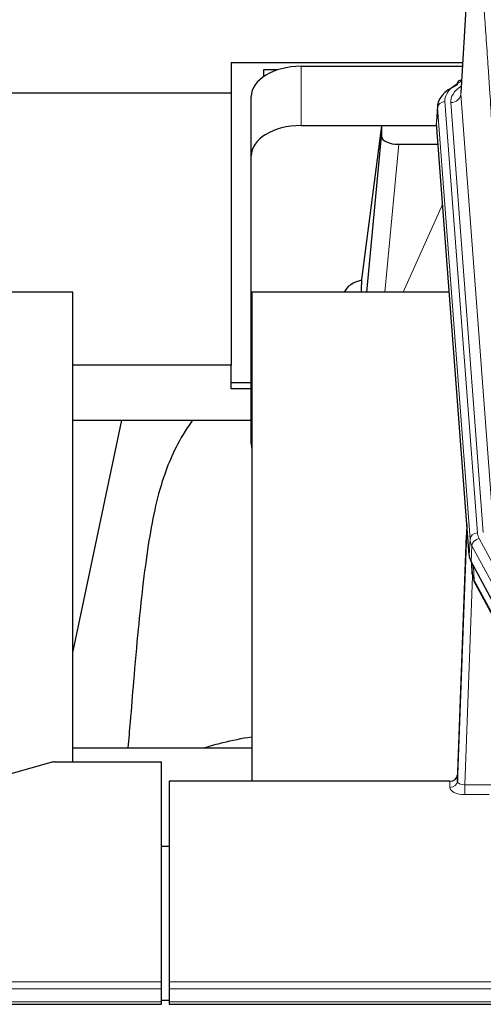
# Model space of a CAD drawing. Header units: inches. Extents: x 0 to 23760, y -13 to 16800.
# Tile 216 of 223: x 20343 to 20530, y 14107 to 14503. Entities that reach past the tile are written whole.
import ezdxf

# ---------------------------------------------------------------- set-up
doc = ezdxf.new("R2010")
doc.units = ezdxf.units.IN
doc.layers.add('254', color=7, linetype='Continuous', true_color=0xffffff)

msp = doc.modelspace()

# ---------------------------------------------------------------- linework, layer by layer
at = {"layer": '254', "color": 2, "linetype": 'Continuous', "lineweight": 25}
for p, q in [((20525.702, 14560.413), (20520.452, 14473.777)), ((20428.22, 14485.903), (20428.22, 14473.763)), ((20428.22, 14485.903), (20521.19, 14485.903)), ((20456.273, 14484.376), (20521.094, 14484.376)), ((20446.902, 14482.957), (20441.22, 14482.957)), ((20441.22, 14482.957), (20441.22, 14480.217)), ((20520.763, 14478.92), (20519.82, 14478.484)), ((20288.412, 14473.763), (20428.22, 14473.763)), ((20428.22, 14473.763), (20428.22, 14364.292)), ((20436.273, 14448.4), (20436.273, 14472.202)), ((20511.073, 14468.427), (20510.692, 14462.144)), ((20456.273, 14460.574), (20510.759, 14460.574)), ((20488.584, 14460.485), (20480.536, 14398.699)), ((20510.766, 14460.485), (20488.584, 14460.485)), ((20488.584, 14460.485), (20488.584, 14456.254)), ((20523.816, 14287.907), (20510.698, 14461.361)), ((20482.673, 14393.597), (20488.584, 14456.254)), ((20495.557, 14453.034), (20511.328, 14453.034)), ((20436.273, 14332.746), (20436.273, 14448.4)), ((20480.535, 14398.692), (20480.536, 14398.699)), ((20480.535, 14398.692), (20480.535, 14396.507)), ((20364.56, 14393.597), (20286.617, 14393.597)), ((20364.56, 14204.795), (20364.56, 14393.597)), ((20436.56, 14393.597), (20436.56, 14197.03)), ((20515.829, 14393.597), (20436.56, 14393.597)), ((20428.22, 14364.292), (20364.559, 14364.292)), ((20428.22, 14354.765), (20428.22, 14364.292)), ((20436.274, 14357.174), (20428.22, 14357.174)), ((20436.274, 14354.765), (20428.22, 14354.765)), ((20364.512, 14342.109), (20436.25, 14342.109)), ((20384.107, 14342.108), (20364.56, 14249.36)), ((20522.879, 14300.289), (20519.121, 14199.65)), ((20519.111, 14197.113), (20522.799, 14295.895)), ((20546.855, 14244.115), (20524.6, 14285.33)), ((20524.728, 14285.093), (20525.091, 14280.291)), ((20525.085, 14280.405), (20524.914, 14284.749)), ((20525.085, 14280.405), (20525.091, 14280.291)), ((20526.229, 14276.495), (20547.976, 14236.22)), ((20436.558, 14210.368), (20364.561, 14210.368)), ((20355.764, 14204.6), (20339.599, 14200.069)), ((20357.263, 14204.795), (20400.22, 14204.795)), ((20400.22, 14116.394), (20400.22, 14204.795)), ((20519.121, 14199.65), (20519.111, 14197.113)), ((20403.22, 14197.028), (20403.22, 14116.394)), ((20516.123, 14197.028), (20403.22, 14197.028)), ((20403.22, 14170.83), (20400.22, 14170.83)), ((20400.22, 14113.66), (20400.22, 14116.394)), ((20403.22, 14116.394), (20403.22, 14113.66)), ((20400.22, 14108.412), (20400.22, 14113.66)), ((20403.22, 14113.66), (20403.22, 14108.412)), ((19843.22, 14107.397), (20400.22, 14107.397)), ((20400.22, 14107.397), (20400.22, 14108.412)), ((20400.239, 14109.095), (20403.226, 14109.095)), ((20403.22, 14108.412), (20403.22, 14107.397)), ((20403.22, 14107.397), (20960.22, 14107.397))]:
    msp.add_line(p, q, dxfattribs=at)
at = {"layer": '254', "color": 110, "linetype": 'Continuous', "lineweight": 13}
for p, q in [((20525.704, 14559.791), (20520.456, 14473.202)), ((20456.273, 14460.574), (20456.273, 14484.376)), ((20520.456, 14473.202), (20533.523, 14300.429)), ((20511.078, 14467.64), (20510.698, 14461.361)), ((20524.189, 14294.28), (20511.078, 14467.64)), ((20514.073, 14470.21), (20527.183, 14296.85)), ((20516.464, 14469.775), (20529.531, 14297.002)), ((20495.557, 14453.034), (20489.95, 14393.598)), ((20497.362, 14393.598), (20513.159, 14428.82)), ((20523.816, 14287.907), (20524.189, 14294.28)), ((20527.881, 14294.559), (20550.055, 14253.493)), ((20524.974, 14291.702), (20524.6, 14285.33)), ((20547.148, 14250.637), (20524.974, 14291.702)), ((20524.73, 14285.089), (20525.085, 14280.405)), ((20525.651, 14283.383), (20525.87, 14277.825)), ((20525.234, 14279.433), (20522.103, 14195.582)), ((20525.87, 14277.825), (20547.617, 14237.55)), ((20516.112, 14194.581), (20516.123, 14197.028)), ((20522.103, 14195.582), (20522.103, 14191.666)), ((20522.103, 14195.582), (20532.908, 14195.582)), ((20522.103, 14191.666), (20531.945, 14191.666)), ((19843.22, 14116.394), (20400.22, 14116.394)), ((20403.22, 14116.394), (20960.22, 14116.394)), ((19843.22, 14113.66), (20400.22, 14113.66)), ((20403.22, 14113.66), (20960.22, 14113.66)), ((19843.22, 14108.412), (20400.22, 14108.412)), ((20403.22, 14108.412), (20960.22, 14108.412))]:
    msp.add_line(p, q, dxfattribs=at)
at = {"layer": '254', "color": 2, "linetype": 'Continuous', "lineweight": 25}
for centre, major_axis, ratio, start_param, end_param in [((20456.273, 14472.202), (-20, 0), 0.608706, 4.712389, 6.2831853), ((20538.092, 14467.923), (-27.03, 0.194), 0.4633579, 5.502135, 6.3212481), ((20521.078, 14475.761), (1.258, -2.724), 0.6272114, 3.1415983, 4.0254232), ((20456.273, 14448.4), (-20, 0), 0.608706, 4.712389, 6.2831853), ((20495.611, 14456.278), (7.027, 0.031), 0.4617281, 3.1395348, 4.7027345), ((20483.414, 14391.518), (10.208, 0), 0.7029015, 1.8567446, 2.8477011), ((20483.414, 14200.124), (-10.152, 515.136), 0.0020796, 5.0973651, 5.1034691), ((20456.273, 14332.746), (-20, 0), 0.608706, 0, 0.1694742), ((20550.836, 14288.347), (27.037, 0.006), 0.4611335, 3.1763491, 3.3855005), ((20552.88, 14260.616), (-27.174, 22.247), 0.2659529, 0.2482944, 0.2802745), ((20551.729, 14289.892), (26.161, 11.46), 0.4493681, 3.0159633, 3.1613144), ((20529.583, 14278.716), (3.584, 1.776), 0.8816114, 2.7716102, 3.1419462), ((20357.266, 14203.338), (-3, 0.002), 0.4856498, 4.7136997, 5.2369038), ((20516.123, 14199.741), (3, 0.002), 0.9042699, 4.7116987, 6.2488686)]:
    msp.add_ellipse(centre, major_axis=major_axis, ratio=ratio, start_param=start_param, end_param=end_param, dxfattribs=at)
at = {"layer": '254', "color": 110, "linetype": 'Continuous', "lineweight": 13}
for centre, major_axis, ratio, start_param, end_param in [((20538.092, 14470.584), (-24.034, 0.016), 0.461198, 5.4992389, 6.318352), ((20540.483, 14470.149), (-24.034, 0.016), 0.461198, 5.6862399, 6.318352), ((20521.078, 14475.761), (1.258, -2.724), 0.6272114, 2.6666598, 3.1415983), ((20516.464, 14473.323), (3.989, 0.302), 0.8864705, 4.6454478, 6.1638843), ((20514.073, 14467.549), (2.991, 0.226), 0.8864705, 1.5038552, 3.0222916), ((20522.799, 14293.743), (0.214, 6.443), 0.0117452, 0.5090713, 1.2305416), ((20525.797, 14295.804), (2.998, -0.112), 0.4302668, 3.1576572, 3.7226285), ((20527.183, 14294.189), (2.991, 0.226), 0.8864705, 1.5038552, 3.0222916), ((20551.201, 14294.579), (-27.028, 0.171), 0.4605352, 0.0378207, 0.2469722), ((20527.881, 14291.898), (2.64, 1.425), 0.8606628, 1.1357626, 2.6541991), ((20551.201, 14297.24), (24.033, 0.005), 0.4611335, 3.1763491, 3.3855005), ((20552.879, 14260.616), (-27.538, 20.422), 0.1820487, 0.3394763, 0.3714566), ((20529.749, 14278.396), (3.52, 1.9), 0.8606628, 2.7414655, 3.1415888), ((20522.116, 14194.581), (6.003, 0.008), 0.4854373, 3.1388974, 4.7096937), ((20516.112, 14197.204), (-3, 0.013), 0.8746179, 1.5745081, 3.1116779), ((20522.116, 14197.204), (3.004, 0.138), 0.5390598, 3.1127167, 4.683513)]:
    msp.add_ellipse(centre, major_axis=major_axis, ratio=ratio, start_param=start_param, end_param=end_param, dxfattribs=at)
for points, knots in [([(20528.759, 14566.407), (20529.331, 14559.716), (20530.458, 14546.074), (20532.104, 14524.832), (20533.17, 14510.153), (20533.958, 14498.95), (20534.35, 14493.299), (20534.801, 14486.622), (20534.994, 14483.742), (20535.122, 14481.818), (20535.186, 14480.854), (20535.504, 14476.024), (20535.884, 14470.181), (20536.322, 14463.281), (20536.508, 14460.306), (20536.633, 14458.319), (20536.694, 14457.323), (20537.251, 14448.345), (20538.223, 14432.137), (20539.634, 14407.085), (20540.543, 14389.889), (20540.989, 14381.167)], [0, 0, 0, 0, 0.125, 0.25, 0.375, 0.375, 0.4375, 0.46875, 0.484375, 0.484375, 0.5, 0.5, 0.5625, 0.59375, 0.609375, 0.609375, 0.625, 0.625, 0.75, 0.875, 1, 1, 1, 1]), ([(20537.899, 14375.105), (20537.454, 14383.8), (20536.549, 14400.941), (20535.142, 14425.916), (20534.172, 14442.073), (20533.617, 14451.024), (20533.555, 14452.017), (20533.432, 14453.998), (20533.246, 14456.964), (20532.809, 14463.843), (20532.43, 14469.669), (20532.112, 14474.484), (20532.049, 14475.445), (20531.921, 14477.364), (20531.729, 14480.235), (20531.279, 14486.892), (20530.889, 14492.526), (20530.102, 14503.697), (20529.039, 14518.333), (20527.398, 14539.514), (20526.274, 14553.119), (20525.704, 14559.791)], [0, 0, 0, 0, 0.125, 0.25, 0.375, 0.375, 0.390625, 0.390625, 0.40625, 0.4375, 0.5, 0.5, 0.515625, 0.515625, 0.53125, 0.5625, 0.625, 0.625, 0.75, 0.875, 1, 1, 1, 1])]:
    msp.add_open_spline(points, degree=3, knots=knots, dxfattribs=at)
at = {"layer": '254', "color": 2, "linetype": 'Continuous', "lineweight": 25}
for points, knots in [([(20412.618, 14342.124), (20411.875, 14341.091), (20406.391, 14333.067), (20401.009, 14320.375), (20397.129, 14305.417), (20394.707, 14291.534), (20392.7, 14276.304), (20390.729, 14257.802), (20389.097, 14239.519), (20387.81, 14223.15), (20387.008, 14214.011), (20386.712, 14210.493)], [0, 0, 0, 0, 0.0222318, 0.1727672, 0.2873868, 0.4185998, 0.5679441, 0.6959303, 0.8383189, 0.9387461, 1, 1, 1, 1]), ([(20417.803, 14210.596), (20420.096, 14211.325), (20426.137, 14213.031), (20432.499, 14214.307), (20436.399, 14214.927)], [0, 0, 0, 0, 0.3916437, 1, 1, 1, 1])]:
    msp.add_open_spline(points, degree=3, knots=knots, dxfattribs=at)
msp.add_open_spline([(20525.998, 14276.94), (20526.108, 14276.718), (20526.229, 14276.495)], degree=2, dxfattribs=at)

doc.saveas('drawing.dxf')
